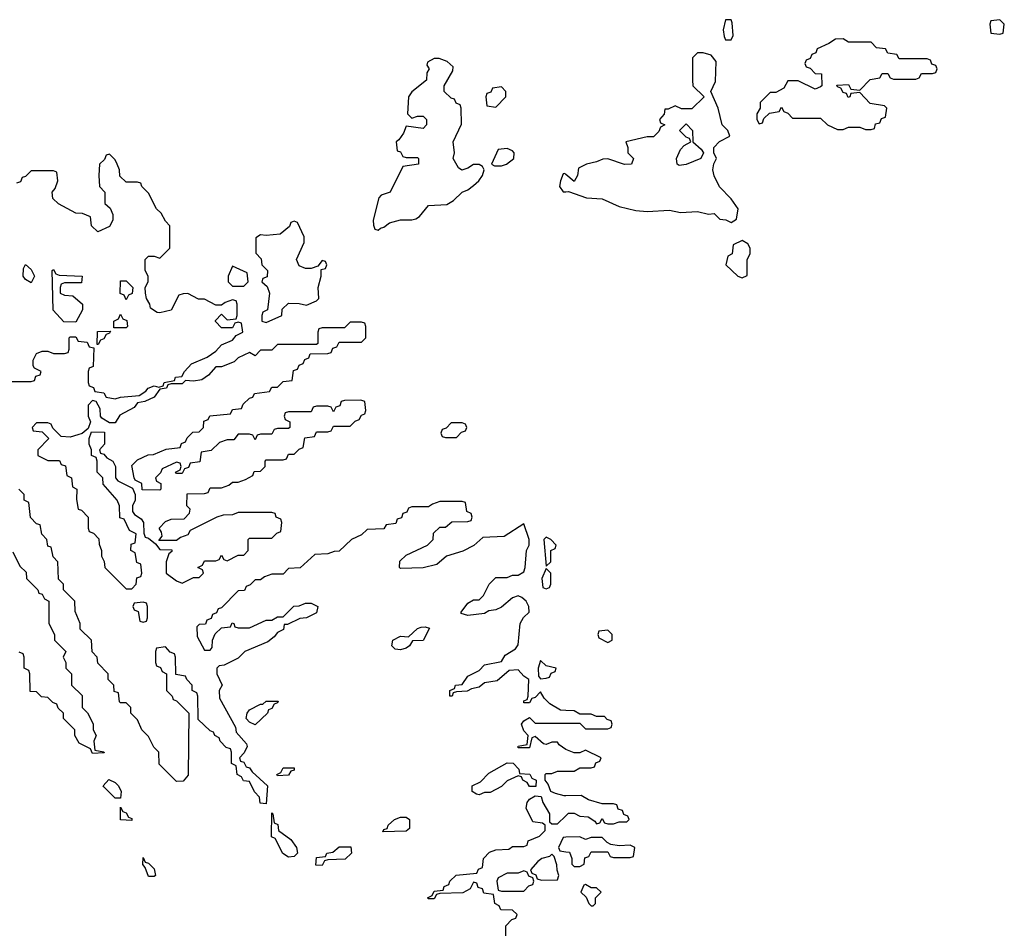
# Model space of a CAD drawing. Header units: inches. Extents: x 2601469 to 2753575, y 449403 to 582909.
# Tile 130 of 256: x 2678049 to 2681566, y 490801 to 494046. Entities that reach past the tile are written whole.
import ezdxf

# ---------------------------------------------------------------- set-up
doc = ezdxf.new("R2010")
doc.units = ezdxf.units.IN
doc.header["$MEASUREMENT"] = 0
doc.layers.add('C6479', color=7, linetype='Continuous')
doc.layers.add('C6489', color=7, linetype='Continuous')

msp = doc.modelspace()

# ---------------------------------------------------------------- linework, layer by layer
at = {"layer": 'C6479', "color": 4, "elevation": 8}
for points in [[(2679530, 493908), (2679505.4, 493894.6), (2679503.6, 493883.6), (2679512, 493870), (2679503.6, 493856.4), (2679502, 493830), (2679450, 493788), (2679438, 493770), (2679434, 493710), (2679450, 493694), (2679470, 493702), (2679490, 493702), (2679502, 493690), (2679502, 493670), (2679490, 493658), (2679430, 493666), (2679419.8, 493640.2), (2679403.6, 493616.4), (2679394, 493610), (2679398, 493578), (2679410, 493574), (2679418, 493558), (2679430, 493554), (2679470, 493554), (2679474, 493550), (2679474, 493530), (2679418, 493522), (2679372, 493430), (2679341, 493419), (2679332, 493410), (2679312, 493330), (2679312.7, 493312.7), (2679318, 493298), (2679330, 493294), (2679338, 493302), (2679350, 493304.7), (2679370, 493321), (2679409.1, 493330.9), (2679450, 493331), (2679464.7, 493335.3), (2679477.2, 493342.8), (2679510, 493382), (2679574.5, 493385.5), (2679599.1, 493400.9), (2679629.5, 493430.5), (2679650, 493438.8), (2679670, 493454), (2679689.2, 493470), (2679702.7, 493490), (2679708.7, 493510), (2679702, 493522), (2679690, 493528.7), (2679670, 493528.7), (2679650, 493515.3), (2679628.7, 493508.7), (2679616.4, 493516.4), (2679598, 493550), (2679602, 493570), (2679598, 493610), (2679627.3, 493672.7), (2679626, 493730), (2679622, 493742), (2679608, 493748), (2679602, 493762), (2679590, 493766), (2679566, 493790), (2679566, 493810), (2679596.4, 493863.6), (2679598, 493878), (2679576.4, 493896.4), (2679547.3, 493907.3)], [(2679770, 493806), (2679738, 493802), (2679732.7, 493787.3), (2679718, 493782), (2679714, 493770), (2679718, 493738), (2679750, 493734), (2679786, 493770), (2679786, 493790)], [(2679790, 493586), (2679758, 493582), (2679734, 493530), (2679744.7, 493524.7), (2679770, 493524), (2679788, 493530), (2679814, 493550), (2679815.3, 493570), (2679810, 493578)], [(2679030, 493326), (2679018, 493322), (2679012.7, 493307.3), (2678979.6, 493280.4), (2678930, 493275.3), (2678910, 493278), (2678892.7, 493267.3), (2678892.7, 493212.7), (2678911.6, 493191.6), (2678914, 493170), (2678934, 493150), (2678932.7, 493127.3), (2678918, 493122), (2678914, 493110), (2678932.7, 493092.7), (2678942, 493070), (2678934, 493010), (2678918, 493002), (2678914, 492990), (2678914, 492970), (2678930, 492964.7), (2678986, 492990), (2678987.3, 493012.7), (2679010, 493034), (2679047.3, 493032.7), (2679073.6, 493026.4), (2679110, 493042), (2679118, 493050), (2679115.3, 493090), (2679126, 493130), (2679126, 493154), (2679142, 493158), (2679146, 493170), (2679142, 493182), (2679130, 493186), (2679114, 493166), (2679090, 493158), (2679070, 493158), (2679047.3, 493167.3), (2679038, 493190), (2679066, 493250), (2679066, 493270), (2679042, 493322)], [(2678090, 493106), (2678070, 493118), (2678062, 493130), (2678063.1, 493156.9), (2678070, 493172), (2678090, 493154), (2678102, 493130)], [(2678810, 493166), (2678794, 493130), (2678794, 493110), (2678810, 493094), (2678850, 493094), (2678866, 493110), (2678862, 493142)], [(2678250, 492966), (2678207.3, 492967.3), (2678168.4, 493008.4), (2678166, 493150), (2678170, 493154), (2678178, 493138), (2678190, 493134), (2678272, 493130), (2678270, 493106), (2678210, 493106), (2678198, 493102), (2678194, 493090), (2678194, 493070), (2678210, 493062), (2678239.6, 493059.6), (2678274, 493030), (2678274, 493010)], [(2678430, 493046), (2678422, 493062), (2678408, 493068), (2678410, 493114), (2678430, 493114), (2678454, 493090), (2678451.6, 493068.4), (2678438, 493062)], [(2678386, 492946), (2678386, 492970), (2678402, 492978), (2678410, 492994), (2678418, 492978), (2678431.6, 492971.6), (2678434, 492950), (2678430, 492946)], [(2679270, 492966), (2679230, 492966), (2679210, 492946), (2679130, 492946), (2679118, 492942), (2679114, 492930), (2679114, 492890), (2679110, 492886), (2678970, 492886), (2678950, 492866), (2678910, 492866), (2678890, 492846), (2678870, 492858), (2678830, 492838), (2678816, 492824), (2678770, 492806), (2678750, 492806), (2678723.6, 492776.4), (2678699.6, 492760.4), (2678670, 492755.3), (2678642, 492758), (2678630, 492746), (2678590, 492746), (2678578, 492742), (2678574, 492730), (2678550, 492726), (2678530, 492698), (2678496.9, 492683.1), (2678470, 492678), (2678458.8, 492661.2), (2678406.8, 492633.2), (2678390, 492606), (2678370, 492606), (2678343.1, 492623.1), (2678338, 492630), (2678336.4, 492656.4), (2678322, 492682), (2678310, 492686), (2678294, 492670), (2678294, 492630), (2678302, 492610), (2678294, 492586), (2678272, 492568), (2678256.9, 492563.1), (2678230, 492555.3), (2678198, 492558), (2678167.3, 492587.3), (2678162, 492602), (2678150, 492606), (2678110, 492606), (2678094, 492590), (2678098, 492578), (2678130, 492574), (2678154, 492550), (2678114, 492510), (2678114, 492490), (2678150, 492472), (2678191.6, 492471.6), (2678198, 492458), (2678212.7, 492452.7), (2678218, 492418), (2678234, 492410), (2678238, 492378), (2678254, 492370), (2678252.7, 492332.7), (2678258, 492298), (2678270, 492294), (2678294, 492270), (2678294, 492230), (2678298, 492218), (2678312.7, 492212.7), (2678331.6, 492191.6), (2678332.7, 492172.7), (2678342, 492150), (2678342, 492130), (2678351.6, 492111.6), (2678354, 492090), (2678430, 492014), (2678450, 492014), (2678466, 492030), (2678467.3, 492052.7), (2678482, 492058), (2678486, 492070), (2678482, 492102), (2678467.3, 492107.3), (2678462, 492142), (2678446, 492150), (2678447.3, 492172.7), (2678462, 492178), (2678466, 492210), (2678442, 492222), (2678422, 492262), (2678407.3, 492267.3), (2678406, 492310), (2678398, 492330), (2678347.3, 492387.3), (2678346, 492410), (2678326, 492430), (2678326, 492470), (2678322, 492482), (2678306, 492490), (2678306, 492510), (2678298, 492530), (2678298, 492550), (2678306, 492574), (2678352.7, 492572.7), (2678352, 492530), (2678334, 492510), (2678338, 492498), (2678350, 492494), (2678361, 492481), (2678382, 492470), (2678392, 492450), (2678392, 492410), (2678399.6, 492399.6), (2678452.7, 492372.7), (2678462, 492350), (2678462, 492330), (2678452, 492310), (2678452, 492290), (2678459.6, 492279.6), (2678483.6, 492263.6), (2678492, 492250), (2678492.7, 492212.7), (2678498, 492198), (2678510, 492194), (2678534, 492174), (2678550, 492154), (2678592.7, 492152.7), (2678592.7, 492147.3), (2678582, 492138), (2678572, 492110), (2678572, 492070), (2678610, 492042), (2678630, 492034), (2678670, 492054), (2678690, 492054), (2678706, 492070), (2678702, 492082), (2678686, 492090), (2678702, 492098), (2678710, 492114), (2678750, 492114), (2678762, 492118), (2678770, 492134), (2678778, 492118), (2678790, 492114), (2678830, 492134), (2678850, 492134), (2678866, 492150), (2678866, 492190), (2678870, 492194), (2678950, 492194), (2678967.3, 492212.7), (2678982, 492218), (2678986, 492250), (2678982, 492262), (2678966, 492270), (2678962, 492282), (2678950, 492286), (2678830, 492286), (2678810, 492278), (2678776.4, 492276.4), (2678754, 492270), (2678658, 492222), (2678650, 492206), (2678623.6, 492196.4), (2678610, 492186), (2678546, 492186), (2678558, 492202), (2678556.4, 492216.4), (2678548, 492230), (2678570, 492254), (2678590, 492262), (2678636.4, 492263.6), (2678656.4, 492283.6), (2678658, 492298), (2678646, 492310), (2678647.3, 492352.7), (2678710, 492354), (2678722, 492358), (2678730, 492374), (2678770, 492374), (2678796.4, 492383.6), (2678810, 492394), (2678830, 492394), (2678856.4, 492403.6), (2678882, 492418), (2678887.3, 492432.7), (2678910, 492434), (2678926, 492450), (2678926, 492470), (2678930, 492474), (2678990, 492474), (2679002, 492478), (2679010, 492494), (2679030, 492494), (2679047.3, 492512.7), (2679062, 492518), (2679067.3, 492552.7), (2679102, 492558), (2679110, 492574), (2679150, 492574), (2679162, 492578), (2679170, 492594), (2679230, 492594), (2679247.3, 492612.7), (2679262, 492618), (2679270, 492634), (2679282, 492638), (2679286, 492650), (2679282, 492682), (2679267.3, 492687.3), (2679210, 492686), (2679198, 492682), (2679192.7, 492667.3), (2679178, 492662), (2679170, 492646), (2679162, 492662), (2679150, 492666), (2679110, 492666), (2679098, 492662), (2679090, 492646), (2679010, 492646), (2678998, 492642), (2678994, 492630), (2678998, 492618), (2679014, 492610), (2679014, 492590), (2679010, 492586), (2678970, 492586), (2678958, 492582), (2678950, 492566), (2678910, 492566), (2678898, 492562), (2678890, 492546), (2678882, 492562), (2678870, 492566), (2678830, 492566), (2678814, 492546), (2678790, 492546), (2678763.6, 492536.4), (2678732.7, 492507.3), (2678698, 492502), (2678692.7, 492467.3), (2678658, 492462), (2678652.7, 492447.3), (2678638, 492442), (2678630, 492426), (2678610, 492426), (2678606, 492430), (2678622, 492438), (2678626, 492450), (2678622, 492462), (2678610, 492466), (2678558, 492442), (2678552.7, 492427.3), (2678534, 492410), (2678538, 492398), (2678554, 492390), (2678554, 492370), (2678550, 492366), (2678487.3, 492367.3), (2678486, 492390), (2678462, 492402), (2678458, 492410), (2678450, 492454), (2678470, 492474), (2678508.4, 492491.6), (2678527.3, 492492.7), (2678572.7, 492512.7), (2678622, 492518), (2678627.3, 492532.7), (2678642, 492538), (2678647.3, 492552.7), (2678667.3, 492572.7), (2678690, 492574), (2678706, 492590), (2678707.3, 492612.7), (2678722, 492618), (2678728.4, 492631.6), (2678802, 492638), (2678810, 492654), (2678842, 492658), (2678847.3, 492672.7), (2678870, 492694), (2678882, 492698), (2678888.4, 492711.6), (2678942, 492718), (2678950, 492734), (2678970, 492734), (2678990, 492754), (2679022, 492758), (2679027.3, 492792.7), (2679042, 492798), (2679047.3, 492812.7), (2679062, 492818), (2679067.3, 492832.7), (2679082, 492838), (2679087.3, 492852.7), (2679150, 492854), (2679162, 492858), (2679167.3, 492872.7), (2679182, 492878), (2679190, 492894), (2679270, 492894), (2679286, 492910), (2679286, 492950), (2679282, 492962)], [(2678326, 492886), (2678327.3, 492932.7), (2678374, 492934), (2678370, 492926), (2678358, 492922), (2678350, 492906), (2678338, 492902), (2678330, 492886)], [(2679630, 492606), (2679590, 492606), (2679572.7, 492587.3), (2679558, 492582), (2679554, 492570), (2679558, 492558), (2679570, 492554), (2679610, 492554), (2679627.3, 492572.7), (2679642, 492578), (2679646, 492590), (2679642, 492602)], [(2679930, 492198), (2679922, 492190), (2679930, 492094), (2679946, 492110), (2679946, 492150), (2679962, 492158), (2679966, 492170), (2679946, 492190)], [(2679930, 492086), (2679914, 492050), (2679918, 492018), (2679930, 492014), (2679942, 492018), (2679946, 492030), (2679946, 492070)], [(2678490, 491966), (2678458, 491962), (2678454, 491950), (2678458, 491938), (2678472.7, 491932.7), (2678478, 491898), (2678490, 491894), (2678502, 491898), (2678506, 491910), (2678506, 491950), (2678502, 491962)], [(2679410, 491795.3), (2679390, 491798), (2679378, 491810), (2679382, 491830), (2679410, 491844.7), (2679438, 491842), (2679470, 491872), (2679483.1, 491876.9), (2679498, 491878), (2679512.7, 491872.7), (2679491, 491829), (2679452.7, 491827.3), (2679442, 491810), (2679430, 491802)], [(2679910, 491758), (2679901, 491730), (2679902, 491702), (2679910, 491692), (2679930, 491694), (2679942, 491698), (2679947.3, 491712.7), (2679962, 491718), (2679966, 491730), (2679930, 491738)], [(2678890, 491528), (2678870, 491538), (2678858, 491550), (2678862, 491570), (2678870, 491582), (2678910, 491602), (2678918, 491602), (2678930, 491612), (2678972.7, 491612.7), (2678970, 491606), (2678958, 491602), (2678950, 491586), (2678938, 491582), (2678934, 491570)], [(2678970, 491346), (2678968, 491350), (2678982, 491358), (2678990, 491374), (2679030, 491374), (2679030, 491366), (2679018, 491362), (2679010, 491348)], [(2679892.7, 491307.3), (2679870, 491308), (2679862, 491322), (2679846, 491330), (2679842, 491342), (2679830, 491346), (2679790, 491328), (2679770, 491308), (2679730, 491286), (2679710, 491286), (2679690, 491278), (2679680.4, 491280.4), (2679666, 491290), (2679666, 491310), (2679695.3, 491324.7), (2679724.7, 491355.3), (2679790, 491392), (2679811.3, 491391.3), (2679832, 491370), (2679834, 491354), (2679871.3, 491351.3), (2679878, 491338), (2679894, 491330)], [(2678390, 491266), (2678350, 491306), (2678348, 491310), (2678367.3, 491332.7), (2678390, 491322), (2678402, 491310), (2678412, 491290), (2678410, 491266)], [(2678450, 491186), (2678408.9, 491188.9), (2678410, 491234), (2678418, 491218), (2678430, 491214), (2678438, 491198), (2678450, 491194)], [(2679010, 491055.3), (2678988.9, 491068.9), (2678962, 491122), (2678948.4, 491128.4), (2678950, 491214), (2678954, 491210), (2678958, 491178), (2678971.6, 491171.6), (2678974, 491150), (2679018, 491118), (2679038, 491090), (2679042, 491070), (2679030, 491058)], [(2679346, 491146), (2679350, 491154), (2679362, 491158), (2679366, 491170), (2679388, 491190), (2679410, 491198), (2679430, 491198), (2679442, 491190), (2679442, 491158), (2679430, 491148.7)], [(2679130, 491026), (2679107.3, 491027.3), (2679110, 491054), (2679142, 491058), (2679146, 491070), (2679167.3, 491072.7), (2679190, 491092), (2679232.7, 491092.7), (2679234, 491070), (2679211.6, 491048.4), (2679150, 491046), (2679138, 491042)], [(2679950, 491066), (2679942, 491058), (2679914, 491050), (2679899.6, 491040.4), (2679874, 491010), (2679878, 490998), (2679892.7, 490992.7), (2679898, 490978), (2679912.7, 490972.7), (2679970, 490974), (2679975.3, 490990), (2679968.7, 491008.7), (2679968.4, 491028.4), (2679958, 491058)], [(2678510, 490986), (2678498, 491018), (2678488.9, 491028.9), (2678490, 491054), (2678498, 491038), (2678510, 491034), (2678530, 491014), (2678534, 490990), (2678530, 490986)], [(2679850, 491006), (2679830, 490998), (2679790, 490998), (2679758, 490982), (2679754, 490970), (2679758, 490938), (2679770, 490934), (2679850, 490934), (2679867.3, 490952.7), (2679882, 490958), (2679886, 490970), (2679882, 490982), (2679867.3, 490987.3), (2679862, 491002)]]:
    msp.add_lwpolyline(points, close=True, dxfattribs=at)
for points in [[(2678010, 492754), (2678090, 492754), (2678102, 492758), (2678107.3, 492772.7), (2678122, 492778), (2678126, 492790), (2678102, 492802), (2678098, 492810), (2678098, 492830), (2678110, 492854), (2678130, 492862), (2678150, 492862), (2678170, 492854), (2678210, 492854), (2678222, 492858), (2678226, 492870), (2678226, 492910), (2678230, 492914), (2678250, 492914), (2678258, 492898), (2678290, 492894), (2678298, 492878), (2678314, 492874), (2678312, 492808), (2678298, 492802), (2678294, 492790), (2678294, 492750), (2678298, 492738), (2678312.7, 492732.7), (2678318, 492718), (2678350, 492714), (2678358, 492698), (2678390, 492692), (2678410, 492698), (2678476.4, 492703.6), (2678500.4, 492719.6), (2678508, 492730), (2678530, 492738), (2678546, 492734), (2678562, 492738), (2678566, 492750), (2678602, 492758), (2678606, 492770), (2678628.4, 492771.6), (2678638, 492790), (2678662.5, 492817.5), (2678719, 492841), (2678750, 492862), (2678770, 492884.7), (2678810, 492902), (2678822, 492918), (2678846, 492930), (2678842, 492962), (2678830, 492966), (2678818, 492962), (2678810, 492946), (2678770, 492946), (2678748.4, 492968.4), (2678748.4, 492971.6), (2678770, 492994), (2678790, 492974), (2678822, 492978), (2678826, 492990), (2678826, 493030), (2678822, 493042), (2678810, 493046), (2678783.6, 493036.4), (2678770, 493026), (2678750, 493026), (2678710, 493048), (2678688.4, 493048.4), (2678650, 493068), (2678632.7, 493067.3), (2678618, 493062), (2678590.8, 493009.2), (2678550, 492999), (2678540.2, 493000.2), (2678516.4, 493016.4), (2678514, 493030), (2678502, 493050), (2678499, 493070), (2678498, 493090), (2678508, 493110), (2678508, 493130), (2678498, 493150), (2678498, 493190), (2678510, 493202), (2678530, 493202), (2678550, 493194), (2678586, 493230), (2678586, 493310), (2678570, 493326), (2678554.6, 493354.6), (2678538, 493370), (2678510, 493426), (2678486, 493450), (2678482, 493462), (2678470, 493466), (2678430, 493466), (2678407.3, 493487.3), (2678406, 493510), (2678398, 493530), (2678390, 493546), (2678370, 493566), (2678358, 493562), (2678352.7, 493547.3), (2678334, 493530), (2678332, 493490), (2678334, 493450), (2678354, 493430), (2678354, 493390), (2678372.7, 493372.7), (2678382, 493350), (2678382, 493330), (2678370, 493308), (2678328.4, 493288.4), (2678306, 493310), (2678302, 493342), (2678273.6, 493353.6), (2678250, 493355.3), (2678188.4, 493388.4), (2678167.3, 493407.3), (2678166, 493430), (2678176.4, 493443.6), (2678186, 493470), (2678182, 493502), (2678170, 493506), (2678090, 493506), (2678070, 493486), (2678058, 493482), (2678052.7, 493467.3), (2678038, 493462)], [(2680000, 493493.4), (2679996.4, 493496.4), (2679990, 493495.3), (2679980.7, 493470), (2679977.3, 493450), (2679990, 493431), (2680000, 493431.5)], [(2680000, 491579.5), (2679980.4, 491580.4), (2679943.1, 491603.1), (2679923.1, 491623.1), (2679910, 491646), (2679890, 491626), (2679878, 491622), (2679870, 491606), (2679850, 491606), (2679850, 491614), (2679862, 491618), (2679866, 491630), (2679868, 491690), (2679850, 491702), (2679830, 491724), (2679798, 491722), (2679754.4, 491685.6), (2679710, 491678), (2679690, 491662), (2679663.6, 491656.4), (2679648, 491648), (2679610, 491646), (2679598, 491642), (2679594, 491630), (2679586, 491630), (2679586, 491650), (2679602, 491658), (2679606, 491670), (2679630, 491672), (2679650, 491702), (2679690, 491722), (2679710, 491742), (2679770, 491754), (2679783.1, 491776.9), (2679820.4, 491799.6), (2679830, 491814), (2679837.2, 491890), (2679849.3, 491910.7), (2679868.7, 491930), (2679868, 491950), (2679858, 491970), (2679843.1, 491983.1), (2679830, 491988.7), (2679810, 491982), (2679770, 491948), (2679750, 491938), (2679724.7, 491935.3), (2679710, 491926), (2679650, 491918), (2679626, 491926), (2679626, 491930), (2679650, 491962), (2679670, 491974), (2679690, 491974), (2679706, 491990), (2679726, 492030), (2679750, 492054), (2679790, 492054), (2679810, 492062), (2679830, 492062), (2679850, 492074), (2679855.3, 492090), (2679859, 492150), (2679868.7, 492170), (2679868.7, 492190), (2679850, 492246), (2679779.6, 492200.4), (2679703.6, 492196.4), (2679671.6, 492168.4), (2679631.6, 492148.4), (2679574, 492130), (2679539.6, 492100.4), (2679490, 492088.7), (2679410, 492086), (2679406, 492090), (2679407.3, 492112.7), (2679430, 492134), (2679506, 492170), (2679526, 492190), (2679527.3, 492212.7), (2679550, 492234), (2679570, 492234), (2679592.7, 492252.7), (2679650, 492254), (2679662, 492258), (2679666, 492270), (2679662, 492282), (2679646, 492290), (2679642, 492322), (2679630, 492326), (2679550, 492326), (2679523.6, 492316.4), (2679510, 492306), (2679450, 492306), (2679438, 492302), (2679432.7, 492287.3), (2679418, 492282), (2679412.7, 492267.3), (2679398, 492262), (2679392.7, 492247.3), (2679358, 492242), (2679350, 492228), (2679290, 492226), (2679270, 492206), (2679234, 492190), (2679190, 492148), (2679172.7, 492147.3), (2679150, 492138), (2679103.6, 492136.4), (2679051.6, 492088.4), (2679010, 492086), (2678990, 492066), (2678950, 492066), (2678923.6, 492056.4), (2678910, 492046), (2678890, 492046), (2678872.7, 492027.3), (2678858, 492022), (2678852.7, 492007.3), (2678830, 492006), (2678770, 491946), (2678758, 491942), (2678752.7, 491927.3), (2678738, 491922), (2678732.7, 491907.3), (2678718, 491902), (2678712.7, 491887.3), (2678690, 491886), (2678682, 491878), (2678683.6, 491843.6), (2678710, 491794), (2678730, 491794), (2678736.4, 491803.6), (2678738, 491830), (2678747.3, 491852.7), (2678770, 491874), (2678802, 491878), (2678808.4, 491891.6), (2678814, 491890), (2678818, 491878), (2678830, 491874), (2678870, 491874), (2678930, 491902), (2678950, 491902), (2678970, 491914), (2678990, 491914), (2679028.4, 491951.6), (2679047.3, 491952.7), (2679070, 491962), (2679090, 491962), (2679114, 491950), (2679110, 491928), (2679074, 491910), (2679050, 491908), (2679006, 491886), (2678994, 491886), (2678991.1, 491868.9), (2678970, 491858), (2678958, 491842), (2678935.3, 491824.7), (2678854, 491790), (2678830, 491766), (2678779.6, 491740.4), (2678762, 491738), (2678754, 491730), (2678754, 491710), (2678772, 491670), (2678762, 491650), (2678763.6, 491623.6), (2678819.6, 491519.6), (2678822, 491502), (2678859.6, 491459.6), (2678862, 491450), (2678851.6, 491428.4), (2678834, 491410), (2678838, 491398), (2678850, 491394), (2678858, 491378), (2678870, 491374), (2678879.6, 491359.6), (2678934, 491310), (2678930, 491246), (2678908, 491248), (2678906, 491270), (2678888.4, 491288.4), (2678870, 491326), (2678848.4, 491328.4), (2678842, 491342), (2678826, 491350), (2678822, 491382), (2678806, 491390), (2678806, 491430), (2678802, 491442), (2678787.3, 491447.3), (2678766, 491470), (2678762, 491482), (2678746, 491490), (2678742, 491502), (2678730, 491506), (2678687.3, 491547.3), (2678686, 491630), (2678682, 491642), (2678666, 491650), (2678666, 491670), (2678646, 491690), (2678642, 491702), (2678607.3, 491707.3), (2678606, 491770), (2678602, 491782), (2678587.3, 491787.3), (2678570, 491806), (2678538, 491802), (2678534, 491790), (2678534, 491750), (2678538, 491738), (2678552.7, 491732.7), (2678558, 491718), (2678574, 491710), (2678574, 491650), (2678594, 491630), (2678598, 491618), (2678610, 491614), (2678654, 491570), (2678651.6, 491348.4), (2678632.7, 491327.3), (2678610, 491326), (2678547.3, 491387.3), (2678546, 491430), (2678528.4, 491448.4), (2678510, 491486), (2678486, 491510), (2678470, 491546), (2678446, 491570), (2678446, 491590), (2678430, 491606), (2678410, 491606), (2678406, 491610), (2678402, 491642), (2678387.3, 491647.3), (2678386, 491670), (2678366, 491690), (2678366, 491710), (2678328.7, 491748.7), (2678326, 491770), (2678308.4, 491788.4), (2678306, 491830), (2678266, 491870), (2678266, 491890), (2678247.3, 491932.7), (2678246, 491970), (2678206, 492010), (2678206, 492030), (2678188.4, 492048.4), (2678186, 492110), (2678168.4, 492128.4), (2678162, 492162), (2678150, 492166), (2678146, 492190), (2678128.4, 492208.4), (2678122, 492242), (2678110, 492246), (2678088.4, 492268.4), (2678082, 492322), (2678066, 492330), (2678066, 492350), (2678046, 492370)], [(2678025.4, 492145.4), (2678050, 492094), (2678072.7, 492072.7), (2678074, 492050), (2678114, 492010), (2678118, 491998), (2678130, 491994), (2678138, 491978), (2678154, 491970), (2678154, 491890), (2678174, 491850), (2678174, 491830), (2678214, 491790), (2678204.7, 491770), (2678214, 491750), (2678214, 491730), (2678234, 491710), (2678234, 491670), (2678272.7, 491632.7), (2678272, 491590), (2678291.3, 491571.3), (2678311.6, 491531.6), (2678312, 491510), (2678322, 491490), (2678314, 491470), (2678318, 491438), (2678350, 491432), (2678351.6, 491428.4), (2678310, 491426), (2678302, 491442), (2678262, 491462), (2678246, 491490), (2678246, 491510), (2678206, 491550), (2678206, 491570), (2678187.3, 491587.3), (2678182, 491602), (2678167.3, 491607.3), (2678150, 491626), (2678127.3, 491627.3), (2678110, 491646), (2678087.3, 491647.3), (2678086, 491710), (2678082, 491722), (2678066, 491730), (2678066, 491770), (2678062, 491782), (2678047.3, 491787.3)], [(2680000, 491440.4), (2679976.4, 491456.4), (2679970, 491466), (2679950, 491466), (2679930, 491458), (2679920.4, 491460.4), (2679890, 491486), (2679878, 491482), (2679870, 491446), (2679830, 491446), (2679829, 491449), (2679830, 491452), (2679862, 491458), (2679866, 491490), (2679850, 491506), (2679842, 491530), (2679850, 491542), (2679870, 491554), (2679890, 491534), (2680000, 491534)], [(2680000, 491274.6), (2679994.6, 491274.6), (2679963.1, 491283.1), (2679946, 491290), (2679936.4, 491316.4), (2679926, 491330), (2679926, 491350), (2679930, 491354), (2679950, 491354), (2679970, 491362), (2680000, 491362)], [(2679786, 490750), (2679786, 490810), (2679807.3, 490832.7), (2679822, 490838), (2679826, 490850), (2679810, 490866), (2679767.3, 490867.3), (2679762, 490882), (2679746, 490890), (2679742, 490922), (2679707.3, 490927.3), (2679702, 490942), (2679687.3, 490947.3), (2679682, 490962), (2679670, 490966), (2679658, 490942), (2679631.6, 490928.4), (2679550, 490926), (2679538, 490922), (2679530, 490906), (2679510, 490906), (2679506, 490910), (2679522, 490918), (2679530, 490934), (2679562, 490938), (2679566, 490950), (2679582, 490958), (2679586, 490970), (2679608.4, 490991.6), (2679682, 490998), (2679688, 491012), (2679702, 491018), (2679706, 491050), (2679727.3, 491072.7), (2679750, 491082), (2679796.4, 491083.6), (2679810, 491094), (2679850, 491094), (2679862, 491098), (2679866, 491114), (2679906, 491130), (2679926, 491150), (2679926, 491170), (2679916.4, 491176.4), (2679882, 491182), (2679858, 491230), (2679862, 491250), (2679870, 491262), (2679890, 491274), (2679912, 491272), (2679918, 491250), (2679942, 491210), (2679942, 491182), (2679950, 491174), (2679970, 491174), (2680000, 491202.5)], [(2680000, 491126.3), (2679990, 491126), (2679974, 491090), (2679978, 491078), (2680000, 491074.6)]]:
    msp.add_lwpolyline(points, dxfattribs=at)
at = {"layer": 'C6489', "color": 4, "elevation": 8}
for points in [[(2680590, 494046), (2680570, 494046), (2680562, 494010), (2680565.4, 493985.4), (2680570, 493974), (2680590, 493974), (2680598, 493990), (2680594.6, 494034.6)], [(2681550, 494046), (2681518, 494042), (2681514, 494030), (2681518, 493998), (2681550, 493994), (2681562, 493998), (2681566, 494030)], [(2680990, 493978), (2680963.6, 493976.4), (2680939.6, 493960.4), (2680898, 493942), (2680892.7, 493927.3), (2680878, 493922), (2680872.7, 493907.3), (2680858, 493902), (2680854, 493890), (2680858, 493878), (2680872.7, 493872.7), (2680890, 493854), (2680912.7, 493852.7), (2680914, 493810), (2680910, 493806), (2680890, 493798), (2680830, 493828), (2680792.7, 493827.3), (2680778, 493802), (2680750, 493786), (2680730, 493786), (2680694, 493750), (2680694, 493730), (2680682, 493710), (2680682, 493690), (2680690, 493674), (2680702, 493678), (2680707.3, 493692.7), (2680727.3, 493712.7), (2680762, 493718), (2680770, 493734), (2680778, 493718), (2680792.7, 493712.7), (2680810, 493694), (2680910, 493694), (2680934, 493670), (2680970, 493654), (2680990, 493654), (2681010, 493662), (2681050, 493662), (2681070, 493654), (2681090, 493654), (2681102, 493658), (2681106, 493674), (2681122, 493678), (2681127.3, 493692.7), (2681142, 493698), (2681146, 493730), (2681138, 493738), (2681087.3, 493747.3), (2681050, 493786), (2681018, 493782), (2681014, 493770), (2681008.4, 493768.4), (2681002, 493782), (2680990, 493786), (2680982, 493802), (2680970, 493806), (2680967.3, 493812.7), (2681010, 493814), (2681018, 493798), (2681050, 493794), (2681087.3, 493832.7), (2681122, 493838), (2681130, 493854), (2681150, 493854), (2681158, 493838), (2681170, 493834), (2681250, 493834), (2681262, 493838), (2681270, 493854), (2681310, 493854), (2681322, 493858), (2681326, 493870), (2681322, 493882), (2681307.3, 493887.3), (2681302, 493902), (2681290, 493906), (2681190, 493906), (2681182, 493922), (2681150, 493926), (2681142, 493942), (2681110, 493946), (2681090, 493966), (2681010, 493966)], [(2680405.2, 493525.2), (2680398, 493530), (2680395.3, 493550), (2680410, 493582), (2680423.1, 493596.9), (2680446, 493610), (2680442, 493622), (2680430, 493626), (2680406, 493650), (2680430, 493674), (2680452, 493650), (2680454, 493610), (2680483.6, 493583.6), (2680492, 493570), (2680482, 493550), (2680430, 493529.3)], [(2680630, 493258), (2680598, 493242), (2680594, 493210), (2680578, 493202), (2680572, 493170), (2680614, 493130), (2680630, 493124.7), (2680647.3, 493132.7), (2680648, 493190), (2680658, 493210), (2680658, 493230), (2680650, 493246)], [(2680150, 491866), (2680118, 491862), (2680114, 491850), (2680118, 491838), (2680150, 491822), (2680166, 491830), (2680166, 491850)], [(2680070, 490958), (2680064.7, 490955.3), (2680054, 490930), (2680072.7, 490912.7), (2680082, 490890), (2680090, 490882), (2680098, 490882), (2680106, 490890), (2680106, 490910), (2680126, 490930), (2680110, 490946), (2680090, 490946)]]:
    msp.add_lwpolyline(points, close=True, dxfattribs=at)
for points in [[(2680000, 493431.5), (2680010, 493432), (2680074, 493410), (2680130, 493406.8), (2680190, 493378.8), (2680250, 493364.7), (2680290, 493361), (2680370, 493366), (2680410, 493358), (2680470, 493361), (2680510, 493352), (2680530, 493354), (2680550, 493334), (2680571.6, 493331.6), (2680590, 493322), (2680610, 493334), (2680615.3, 493370), (2680590, 493406), (2680549.2, 493449.2), (2680530, 493488), (2680525.2, 493510), (2680528.7, 493531.3), (2680538, 493550), (2680528, 493570), (2680528, 493590), (2680549.1, 493610.9), (2680586, 493630), (2680578, 493650), (2680558, 493670), (2680544, 493730), (2680518, 493790), (2680534.6, 493825.4), (2680536.4, 493896.4), (2680519, 493919), (2680490, 493928), (2680470, 493928), (2680452, 493910), (2680452, 493830), (2680454, 493810), (2680494, 493770), (2680450, 493728), (2680412.7, 493727.3), (2680390, 493738), (2680366, 493726), (2680354, 493726), (2680351.6, 493708.4), (2680334, 493690), (2680338, 493678), (2680354, 493670), (2680338, 493662), (2680332.7, 493647.3), (2680312.7, 493627.3), (2680290, 493628), (2680214, 493610), (2680222, 493590), (2680222, 493570), (2680242, 493550), (2680234, 493530), (2680210, 493528.7), (2680150, 493548.7), (2680131.6, 493548.4), (2680110, 493538), (2680074, 493530), (2680044.7, 493515.3), (2680042, 493490), (2680030, 493468), (2680000, 493493.4)], [(2680000, 491534), (2680050, 491534), (2680070, 491514), (2680150, 491514), (2680162, 491518), (2680166, 491530), (2680162, 491542), (2680147.3, 491547.3), (2680138, 491558), (2680110, 491558), (2680090, 491566), (2680050, 491566), (2680030, 491578), (2680000, 491579.5)], [(2680000, 491362), (2680030, 491362), (2680050, 491374), (2680090, 491374), (2680102, 491378), (2680107.3, 491392.7), (2680122, 491398), (2680126, 491410), (2680070, 491438), (2680050, 491428), (2680030, 491428), (2680000.2, 491440.2), (2680000, 491440.4)], [(2680000, 491202.5), (2680010, 491212), (2680030, 491212), (2680050, 491202), (2680079.6, 491199.6), (2680103.6, 491183.6), (2680110, 491174), (2680122, 491178), (2680130, 491194), (2680138, 491178), (2680150, 491174), (2680170, 491174), (2680190, 491182), (2680218, 491182), (2680226, 491190), (2680222, 491202), (2680207.3, 491207.3), (2680202, 491222), (2680187.3, 491227.3), (2680182, 491242), (2680170, 491246), (2680130, 491246), (2680080.4, 491260.4), (2680055.3, 491275.3), (2680000, 491274.6)], [(2680000, 491074.6), (2680012.7, 491072.7), (2680022, 491050), (2680022, 491030), (2680030, 491022), (2680050, 491022), (2680066, 491030), (2680067.3, 491052.7), (2680082, 491058), (2680090, 491074), (2680150, 491074), (2680158, 491058), (2680170, 491054), (2680230, 491054), (2680242, 491058), (2680246, 491090), (2680230, 491098), (2680190, 491095.3), (2680160.4, 491100.4), (2680147.3, 491107.3), (2680130, 491126), (2680090, 491126), (2680070, 491118), (2680050, 491128), (2680000, 491126.3)]]:
    msp.add_lwpolyline(points, dxfattribs=at)

doc.saveas('drawing.dxf')
